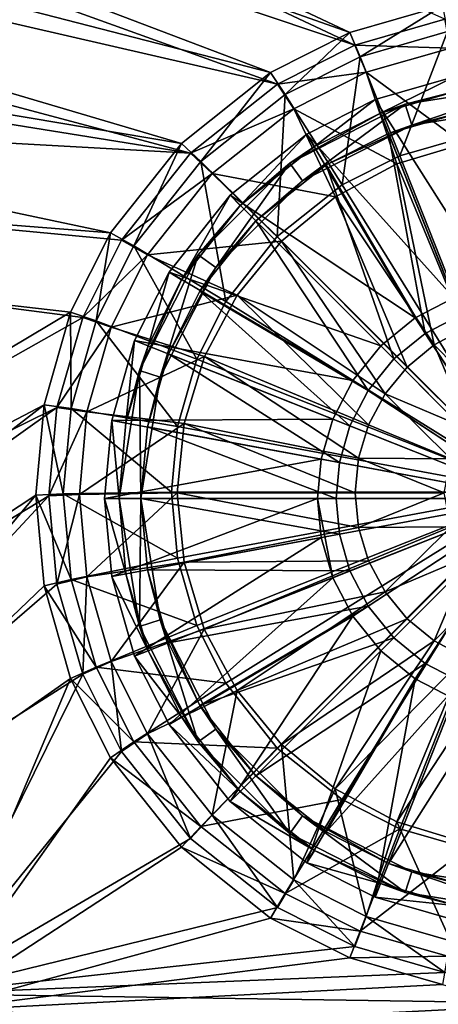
# Model space of a CAD drawing. Header units: metres. Extents: x -904 to 0, y -908 to 0.
# Tile 14 of 136: x -523 to -465, y -840 to -704. Entities that reach past the tile are written whole.
import ezdxf

# ---------------------------------------------------------------- set-up
doc = ezdxf.new("R2010")
doc.units = ezdxf.units.M

msp = doc.modelspace()

# ---------------------------------------------------------------- linework, layer by layer
at = {"layer": 'top0123416'}
for points in [[(-462.738312, -712.013245, 111.452499), (-473.719238, -715.170471, 111.452499), (-457.397736, -740.871033, 115.948647)], [(-473.719238, -715.170471, 108.389137), (-462.738312, -712.013245, 108.38913), (-472.983093, -717.030029, 108.797249)], [(-473.719238, -715.170471, 111.452499), (-462.738312, -712.013245, 111.452499), (-473.719238, -715.170471, 108.389137)], [(-473.719238, -715.170471, 108.389137), (-462.738312, -712.013245, 111.452499), (-462.738312, -712.013245, 108.38913)], [(-462.738312, -712.013245, 108.38913), (-462.37439, -713.979797, 108.797249), (-472.983093, -717.030029, 108.797249)], [(-469.616119, -715.817932, 101.509148), (-462.37439, -713.979797, 108.797249), (-452.002167, -713.028137, 101.509148)], [(-469.616119, -715.817932, 101.509148), (-452.002167, -713.028137, 101.509148), (-468.689087, -718.671082, 101.509148)], [(-468.689087, -718.671082, 101.509148), (-452.002167, -713.028137, 101.509148), (-452.002167, -716.028137, 101.509148)], [(-473.719238, -715.170471, 111.452499), (-483.130402, -719.90802, 111.452499), (-462.916931, -742.457947, 115.948647)], [(-483.130402, -719.90802, 108.389137), (-473.719238, -715.170471, 108.389137), (-482.076141, -721.607544, 108.797249)], [(-483.130402, -719.90802, 111.452499), (-473.719238, -715.170471, 111.452499), (-483.130402, -719.90802, 108.389137)], [(-483.130402, -719.90802, 108.389137), (-473.719238, -715.170471, 111.452499), (-473.719238, -715.170471, 108.389137)], [(-473.719238, -715.170471, 108.389137), (-472.983093, -717.030029, 108.797249), (-482.076141, -721.607544, 108.797249)], [(-473.719238, -715.170471, 111.452499), (-462.916931, -742.457947, 115.948647), (-457.397736, -740.871033, 115.948647)], [(-472.983093, -717.030029, 108.797249), (-462.37439, -713.979797, 108.797249), (-469.616119, -715.817932, 101.509148)], [(-485.50592, -723.914185, 101.509148), (-472.983093, -717.030029, 108.797249), (-469.616119, -715.817932, 101.509148)], [(-485.50592, -723.914185, 101.509148), (-469.616119, -715.817932, 101.509148), (-483.742554, -726.341187, 101.509148)], [(-483.742554, -726.341187, 101.509148), (-469.616119, -715.817932, 101.509148), (-468.689087, -718.671082, 101.509148)], [(-468.689087, -718.671082, 101.509148), (-452.002167, -716.028137, 101.509148), (-461.828461, -716.929688, 109.382034)], [(-485.50592, -723.914185, 101.509148), (-482.076141, -721.607544, 108.797249), (-472.983093, -717.030029, 108.797249)], [(-471.878845, -719.819397, 109.382034), (-461.828461, -716.929688, 109.382034), (-461.984436, -744.813416, 113.182106)], [(-471.878845, -719.819397, 109.382034), (-468.689087, -718.671082, 101.509148), (-461.828461, -716.929688, 109.382034)], [(-483.742554, -726.341187, 101.509148), (-468.689087, -718.671082, 101.509148), (-480.49469, -724.15686, 109.382034)], [(-468.689087, -718.671082, 101.509148), (-471.878845, -719.819397, 109.382034), (-480.49469, -724.15686, 109.382034)], [(-483.130402, -719.90802, 111.452499), (-493.721405, -728.308838, 111.452499), (-468.228088, -745.209412, 115.948647)], [(-493.721405, -728.308838, 108.389137), (-483.130402, -719.90802, 108.389137), (-492.307251, -729.723022, 108.797249)], [(-493.721405, -728.308838, 111.452499), (-483.130402, -719.90802, 111.452499), (-493.721405, -728.308838, 108.389137)], [(-493.721405, -728.308838, 108.389137), (-483.130402, -719.90802, 111.452499), (-483.130402, -719.90802, 108.389137)], [(-483.130402, -719.90802, 108.389137), (-482.076141, -721.607544, 108.797249), (-492.307251, -729.723022, 108.797249)], [(-483.130402, -719.90802, 111.452499), (-468.228088, -745.209412, 115.948647), (-462.916931, -742.457947, 115.948647)], [(-480.49469, -724.15686, 109.382034), (-471.878845, -719.819397, 109.382034), (-466.841797, -747.329834, 113.182106)], [(-471.878845, -719.819397, 109.382034), (-461.984436, -744.813416, 113.182106), (-466.841797, -747.329834, 113.182106)], [(-492.307251, -729.723022, 108.797249), (-482.076141, -721.607544, 108.797249), (-485.50592, -723.914185, 101.509148)], [(-498.116119, -736.524353, 101.509148), (-492.307251, -729.723022, 108.797249), (-485.50592, -723.914185, 101.509148)], [(-498.116119, -736.524353, 101.509148), (-485.50592, -723.914185, 101.509148), (-495.689087, -738.28772, 101.509148)], [(-495.689087, -738.28772, 101.509148), (-485.50592, -723.914185, 101.509148), (-483.742554, -726.341187, 101.509148)], [(-490.185913, -731.84436, 109.382034), (-480.49469, -724.15686, 109.382034), (-471.178009, -750.852295, 113.182106)], [(-483.742554, -726.341187, 101.509148), (-480.49469, -724.15686, 109.382034), (-490.185913, -731.84436, 109.382034)], [(-480.49469, -724.15686, 109.382034), (-466.841797, -747.329834, 113.182106), (-471.178009, -750.852295, 113.182106)], [(-495.689087, -738.28772, 101.509148), (-483.742554, -726.341187, 101.509148), (-490.185913, -731.84436, 109.382034)], [(-493.721405, -728.308838, 111.452499), (-502.122253, -738.899902, 111.452499), (-472.96936, -749.060913, 115.948647)], [(-502.122253, -738.899902, 108.389137), (-493.721405, -728.308838, 108.389137), (-500.42276, -739.954163, 108.797249)], [(-502.122253, -738.899902, 111.452499), (-493.721405, -728.308838, 111.452499), (-502.122253, -738.899902, 108.389137)], [(-502.122253, -738.899902, 108.389137), (-493.721405, -728.308838, 111.452499), (-493.721405, -728.308838, 108.389137)], [(-493.721405, -728.308838, 108.389137), (-492.307251, -729.723022, 108.797249), (-500.42276, -739.954163, 108.797249)], [(-493.721405, -728.308838, 111.452499), (-472.96936, -749.060913, 115.948647), (-468.228088, -745.209412, 115.948647)], [(-500.42276, -739.954163, 108.797249), (-492.307251, -729.723022, 108.797249), (-498.116119, -736.524353, 101.509148)], [(-497.873444, -741.535583, 109.382034), (-490.185913, -731.84436, 109.382034), (-474.700439, -755.188477, 113.182106)], [(-495.689087, -738.28772, 101.509148), (-490.185913, -731.84436, 109.382034), (-497.873444, -741.535583, 109.382034)], [(-490.185913, -731.84436, 109.382034), (-471.178009, -750.852295, 113.182106), (-474.700439, -755.188477, 113.182106)], [(-506.212372, -752.414185, 101.509148), (-500.42276, -739.954163, 108.797249), (-498.116119, -736.524353, 101.509148)], [(-506.212372, -752.414185, 101.509148), (-498.116119, -736.524353, 101.509148), (-503.359222, -753.341187, 101.509148)], [(-503.359222, -753.341187, 101.509148), (-498.116119, -736.524353, 101.509148), (-495.689087, -738.28772, 101.509148)], [(-502.122253, -738.899902, 111.452499), (-506.859802, -748.311035, 111.452507), (-476.820862, -753.802185, 115.948647)], [(-506.859802, -748.311035, 108.389137), (-502.122253, -738.899902, 108.389137), (-505.000275, -749.04718, 108.797256)], [(-506.859802, -748.311035, 111.452507), (-502.122253, -738.899902, 111.452499), (-506.859802, -748.311035, 108.389137)], [(-506.859802, -748.311035, 108.389137), (-502.122253, -738.899902, 111.452499), (-502.122253, -738.899902, 108.389137)], [(-502.122253, -738.899902, 108.389137), (-500.42276, -739.954163, 108.797249), (-505.000275, -749.04718, 108.797256)], [(-503.359222, -753.341187, 101.509148), (-495.689087, -738.28772, 101.509148), (-502.210907, -750.151428, 109.382034)], [(-502.210907, -750.151428, 109.382034), (-495.689087, -738.28772, 101.509148), (-497.873444, -741.535583, 109.382034)], [(-502.122253, -738.899902, 111.452499), (-476.820862, -753.802185, 115.948647), (-472.96936, -749.060913, 115.948647)], [(-505.000275, -749.04718, 108.797256), (-500.42276, -739.954163, 108.797249), (-506.212372, -752.414185, 101.509148)], [(-502.210907, -750.151428, 109.382034), (-497.873444, -741.535583, 109.382034), (-477.216858, -760.045837, 113.182106)], [(-497.873444, -741.535583, 109.382034), (-474.700439, -755.188477, 113.182106), (-477.216858, -760.045837, 113.182106)], [(-462.916931, -742.457947, 115.948647), (-468.228088, -745.209412, 115.948647), (-452.002167, -770.028137, 117.452507)], [(-466.841797, -747.329834, 113.182106), (-461.984436, -744.813416, 113.182106), (-452.002167, -770.028137, 114.452507)], [(-468.228088, -745.209412, 115.948647), (-472.96936, -749.060913, 115.948647), (-452.002167, -770.028137, 117.452507)], [(-471.178009, -750.852295, 113.182106), (-466.841797, -747.329834, 113.182106), (-452.002167, -770.028137, 114.452507)], [(-506.859802, -748.311035, 111.452507), (-510.017059, -759.291992, 111.452507), (-479.572357, -759.113342, 115.948647)], [(-510.017059, -759.291992, 108.389137), (-506.859802, -748.311035, 108.389137), (-508.050507, -759.655884, 108.797256)], [(-510.017059, -759.291992, 108.389137), (-510.017059, -759.291992, 111.452507), (-506.859802, -748.311035, 111.452507)], [(-510.017059, -759.291992, 108.389137), (-506.859802, -748.311035, 111.452507), (-506.859802, -748.311035, 108.389137)], [(-506.859802, -748.311035, 108.389137), (-505.000275, -749.04718, 108.797256), (-508.050507, -759.655884, 108.797256)], [(-508.050507, -759.655884, 108.797256), (-505.000275, -749.04718, 108.797256), (-506.212372, -752.414185, 101.509148)], [(-506.859802, -748.311035, 111.452507), (-479.572357, -759.113342, 115.948647), (-476.820862, -753.802185, 115.948647)], [(-505.100586, -760.201782, 109.382042), (-502.210907, -750.151428, 109.382034), (-478.668182, -765.093506, 113.182106)], [(-505.100586, -760.201782, 109.382042), (-503.359222, -753.341187, 101.509148), (-502.210907, -750.151428, 109.382034)], [(-502.210907, -750.151428, 109.382034), (-477.216858, -760.045837, 113.182106), (-478.668182, -765.093506, 113.182106)], [(-472.96936, -749.060913, 115.948647), (-476.820862, -753.802185, 115.948647), (-452.002167, -770.028137, 117.452507)], [(-474.700439, -755.188477, 113.182106), (-471.178009, -750.852295, 113.182106), (-452.002167, -770.028137, 114.452507)], [(-508.050507, -759.655884, 108.797256), (-506.212372, -752.414185, 101.509148), (-509.002167, -770.028137, 101.509148)], [(-509.002167, -770.028137, 101.509148), (-506.212372, -752.414185, 101.509148), (-506.002167, -770.028137, 101.509148)], [(-506.002167, -770.028137, 101.509148), (-506.212372, -752.414185, 101.509148), (-503.359222, -753.341187, 101.509148)], [(-506.002167, -770.028137, 101.509148), (-503.359222, -753.341187, 101.509148), (-505.100586, -760.201782, 109.382042)], [(-476.820862, -753.802185, 115.948647), (-479.572357, -759.113342, 115.948647), (-452.002167, -770.028137, 117.452507)], [(-477.216858, -760.045837, 113.182106), (-474.700439, -755.188477, 113.182106), (-452.002167, -770.028137, 114.452507)], [(-510.017059, -759.291992, 111.452507), (-511.002106, -770.028137, 111.452507), (-481.159241, -764.632568, 115.948647)], [(-511.002106, -770.028137, 108.389137), (-510.017059, -759.291992, 108.389137), (-509.002167, -770.028137, 108.797256)], [(-511.002106, -770.028137, 108.389137), (-511.002106, -770.028137, 111.452507), (-510.017059, -759.291992, 108.389137)], [(-511.002106, -770.028137, 111.452507), (-510.017059, -759.291992, 111.452507), (-510.017059, -759.291992, 108.389137)], [(-510.017059, -759.291992, 111.452507), (-481.159241, -764.632568, 115.948647), (-479.572357, -759.113342, 115.948647)], [(-510.017059, -759.291992, 108.389137), (-508.050507, -759.655884, 108.797256), (-509.002167, -770.028137, 108.797256)], [(-509.002167, -770.028137, 108.797256), (-508.050507, -759.655884, 108.797256), (-509.002167, -770.028137, 101.509148)], [(-479.572357, -759.113342, 115.948647), (-481.159241, -764.632568, 115.948647), (-452.002167, -770.028137, 117.452507)], [(-506.002167, -770.028137, 109.382042), (-505.100586, -760.201782, 109.382042), (-479.120911, -770.028137, 113.182106)], [(-506.002167, -770.028137, 109.382042), (-506.002167, -770.028137, 101.509148), (-505.100586, -760.201782, 109.382042)], [(-505.100586, -760.201782, 109.382042), (-478.668182, -765.093506, 113.182106), (-479.120911, -770.028137, 113.182106)], [(-478.668182, -765.093506, 113.182106), (-477.216858, -760.045837, 113.182106), (-452.002167, -770.028137, 114.452507)], [(-511.002106, -770.028137, 111.452507), (-481.654266, -770.028137, 115.948647), (-481.159241, -764.632568, 115.948647)], [(-481.159241, -764.632568, 115.948647), (-481.654266, -770.028137, 115.948647), (-452.002167, -770.028137, 117.452507)], [(-479.120911, -770.028137, 113.182106), (-478.668182, -765.093506, 113.182106), (-452.002167, -770.028137, 114.452507)], [(-511.002106, -770.028137, 111.452507), (-510.017059, -780.764282, 111.452507), (-481.654266, -770.028137, 115.948647)], [(-509.002167, -770.028137, 108.797256), (-508.050507, -780.40033, 108.797256), (-511.002106, -770.028137, 108.389137)], [(-508.050507, -780.40033, 108.797256), (-510.017059, -780.764282, 108.389137), (-511.002106, -770.028137, 108.389137)], [(-511.002106, -770.028137, 111.452507), (-511.002106, -770.028137, 108.389137), (-510.017059, -780.764282, 111.452507)], [(-511.002106, -770.028137, 108.389137), (-510.017059, -780.764282, 108.389137), (-510.017059, -780.764282, 111.452507)], [(-510.017059, -780.764282, 111.452507), (-481.159241, -775.423706, 115.948647), (-481.654266, -770.028137, 115.948647)], [(-509.002167, -770.028137, 108.797256), (-509.002167, -770.028137, 101.509148), (-508.050507, -780.40033, 108.797256)], [(-509.002167, -770.028137, 101.509148), (-506.212372, -787.64209, 101.509148), (-508.050507, -780.40033, 108.797256)], [(-506.212372, -787.64209, 101.509148), (-509.002167, -770.028137, 101.509148), (-506.002167, -770.028137, 101.509148)], [(-506.212372, -787.64209, 101.509148), (-506.002167, -770.028137, 101.509148), (-503.359222, -786.715027, 101.509148)], [(-505.100586, -779.854431, 109.382042), (-506.002167, -770.028137, 109.382042), (-478.668182, -774.962769, 113.182106)], [(-506.002167, -770.028137, 109.382042), (-479.120911, -770.028137, 113.182106), (-478.668182, -774.962769, 113.182106)], [(-506.002167, -770.028137, 109.382042), (-505.100586, -779.854431, 109.382042), (-506.002167, -770.028137, 101.509148)], [(-505.100586, -779.854431, 109.382042), (-503.359222, -786.715027, 101.509148), (-506.002167, -770.028137, 101.509148)], [(-481.654266, -770.028137, 115.948647), (-481.159241, -775.423706, 115.948647), (-479.572357, -780.942932, 115.948647)], [(-479.572357, -780.942932, 115.948647), (-452.002167, -770.028137, 117.452507), (-481.654266, -770.028137, 115.948647)], [(-479.572357, -780.942932, 115.948647), (-476.820862, -786.254089, 115.948647), (-452.002167, -770.028137, 117.452507)], [(-478.668182, -774.962769, 113.182106), (-479.120911, -770.028137, 113.182106), (-452.002167, -770.028137, 114.452507)], [(-477.216858, -780.010376, 113.182106), (-478.668182, -774.962769, 113.182106), (-452.002167, -770.028137, 114.452507)], [(-474.700439, -784.867798, 113.182106), (-477.216858, -780.010376, 113.182106), (-452.002167, -770.028137, 114.452507)], [(-476.820862, -786.254089, 115.948647), (-472.96936, -790.995361, 115.948647), (-452.002167, -770.028137, 117.452507)], [(-471.178009, -789.203979, 113.182106), (-474.700439, -784.867798, 113.182106), (-452.002167, -770.028137, 114.452507)], [(-472.96936, -790.995361, 115.948647), (-468.228088, -794.846802, 115.948647), (-452.002167, -770.028137, 117.452507)], [(-466.841797, -792.72644, 113.182106), (-471.178009, -789.203979, 113.182106), (-452.002167, -770.028137, 114.452507)], [(-468.228088, -794.846802, 115.948647), (-462.916931, -797.598328, 115.948647), (-452.002167, -770.028137, 117.452507)], [(-461.984436, -795.242859, 113.182106), (-466.841797, -792.72644, 113.182106), (-452.002167, -770.028137, 114.452507)], [(-510.017059, -780.764282, 111.452507), (-506.859802, -791.745239, 111.452507), (-481.159241, -775.423706, 115.948647)], [(-481.159241, -775.423706, 115.948647), (-506.859802, -791.745239, 111.452507), (-479.572357, -780.942932, 115.948647)], [(-505.100586, -779.854431, 109.382042), (-478.668182, -774.962769, 113.182106), (-477.216858, -780.010376, 113.182106)], [(-502.210907, -789.904785, 109.382042), (-505.100586, -779.854431, 109.382042), (-477.216858, -780.010376, 113.182106)], [(-505.100586, -779.854431, 109.382042), (-502.210907, -789.904785, 109.382042), (-503.359222, -786.715027, 101.509148)], [(-502.210907, -789.904785, 109.382042), (-477.216858, -780.010376, 113.182106), (-474.700439, -784.867798, 113.182106)], [(-508.050507, -780.40033, 108.797256), (-505.000275, -791.009094, 108.797256), (-510.017059, -780.764282, 108.389137)], [(-505.000275, -791.009094, 108.797256), (-506.859802, -791.745239, 108.389137), (-510.017059, -780.764282, 108.389137)], [(-510.017059, -780.764282, 111.452507), (-510.017059, -780.764282, 108.389137), (-506.859802, -791.745239, 108.389137)], [(-510.017059, -780.764282, 111.452507), (-506.859802, -791.745239, 108.389137), (-506.859802, -791.745239, 111.452507)], [(-508.050507, -780.40033, 108.797256), (-506.212372, -787.64209, 101.509148), (-505.000275, -791.009094, 108.797256)], [(-479.572357, -780.942932, 115.948647), (-506.859802, -791.745239, 111.452507), (-502.122253, -801.156372, 111.452507)], [(-479.572357, -780.942932, 115.948647), (-502.122253, -801.156372, 111.452507), (-476.820862, -786.254089, 115.948647)], [(-497.873444, -798.52063, 109.382042), (-502.210907, -789.904785, 109.382042), (-474.700439, -784.867798, 113.182106)], [(-497.873444, -798.52063, 109.382042), (-474.700439, -784.867798, 113.182106), (-471.178009, -789.203979, 113.182106)], [(-498.116119, -803.53186, 101.509148), (-506.212372, -787.64209, 101.509148), (-503.359222, -786.715027, 101.509148)], [(-502.210907, -789.904785, 109.382042), (-497.873444, -798.52063, 109.382042), (-503.359222, -786.715027, 101.509148)], [(-503.359222, -786.715027, 101.509148), (-497.873444, -798.52063, 109.382042), (-495.689087, -801.768555, 101.509148)], [(-498.116119, -803.53186, 101.509148), (-503.359222, -786.715027, 101.509148), (-495.689087, -801.768555, 101.509148)], [(-502.122253, -801.156372, 111.452507), (-493.721405, -811.747375, 111.452507), (-476.820862, -786.254089, 115.948647)], [(-476.820862, -786.254089, 115.948647), (-493.721405, -811.747375, 111.452507), (-472.96936, -790.995361, 115.948647)], [(-506.212372, -787.64209, 101.509148), (-498.116119, -803.53186, 101.509148), (-505.000275, -791.009094, 108.797256)], [(-490.185913, -808.211914, 109.382042), (-497.873444, -798.52063, 109.382042), (-471.178009, -789.203979, 113.182106)], [(-490.185913, -808.211914, 109.382042), (-471.178009, -789.203979, 113.182106), (-466.841797, -792.72644, 113.182106)], [(-505.000275, -791.009094, 108.797256), (-500.42276, -800.102112, 108.797256), (-506.859802, -791.745239, 108.389137)], [(-505.000275, -791.009094, 108.797256), (-498.116119, -803.53186, 101.509148), (-500.42276, -800.102112, 108.797256)], [(-493.721405, -811.747375, 111.452507), (-483.130402, -820.148254, 111.452507), (-472.96936, -790.995361, 115.948647)], [(-472.96936, -790.995361, 115.948647), (-483.130402, -820.148254, 111.452507), (-468.228088, -794.846802, 115.948647)], [(-500.42276, -800.102112, 108.797256), (-502.122253, -801.156372, 108.389137), (-506.859802, -791.745239, 108.389137)], [(-506.859802, -791.745239, 108.389137), (-502.122253, -801.156372, 108.389137), (-506.859802, -791.745239, 111.452507)], [(-506.859802, -791.745239, 111.452507), (-502.122253, -801.156372, 108.389137), (-502.122253, -801.156372, 111.452507)], [(-480.49469, -815.899414, 109.382042), (-490.185913, -808.211914, 109.382042), (-466.841797, -792.72644, 113.182106)], [(-480.49469, -815.899414, 109.382042), (-466.841797, -792.72644, 113.182106), (-461.984436, -795.242859, 113.182106)], [(-483.130402, -820.148254, 111.452507), (-473.719238, -824.885803, 111.452507), (-468.228088, -794.846802, 115.948647)], [(-468.228088, -794.846802, 115.948647), (-473.719238, -824.885803, 111.452507), (-462.916931, -797.598328, 115.948647)], [(-471.878845, -820.236877, 109.382042), (-480.49469, -815.899414, 109.382042), (-461.984436, -795.242859, 113.182106)], [(-471.878845, -820.236877, 109.382042), (-461.984436, -795.242859, 113.182106), (-456.936768, -796.694153, 113.182106)], [(-473.719238, -824.885803, 111.452507), (-462.738312, -828.04303, 111.452507), (-462.916931, -797.598328, 115.948647)], [(-461.828461, -823.126587, 109.382042), (-471.878845, -820.236877, 109.382042), (-456.936768, -796.694153, 113.182106)], [(-497.873444, -798.52063, 109.382042), (-490.185913, -808.211914, 109.382042), (-495.689087, -801.768555, 101.509148)], [(-500.42276, -800.102112, 108.797256), (-492.307251, -810.333191, 108.797256), (-502.122253, -801.156372, 108.389137)], [(-498.116119, -803.53186, 101.509148), (-492.307251, -810.333191, 108.797256), (-500.42276, -800.102112, 108.797256)], [(-492.307251, -810.333191, 108.797256), (-493.721405, -811.747375, 108.389137), (-502.122253, -801.156372, 108.389137)], [(-502.122253, -801.156372, 108.389137), (-493.721405, -811.747375, 108.389137), (-502.122253, -801.156372, 111.452507)], [(-502.122253, -801.156372, 111.452507), (-493.721405, -811.747375, 108.389137), (-493.721405, -811.747375, 111.452507)], [(-485.50592, -816.14209, 101.509148), (-498.116119, -803.53186, 101.509148), (-495.689087, -801.768555, 101.509148)], [(-495.689087, -801.768555, 101.509148), (-490.185913, -808.211914, 109.382042), (-483.742554, -813.715027, 101.509148)], [(-485.50592, -816.14209, 101.509148), (-495.689087, -801.768555, 101.509148), (-483.742554, -813.715027, 101.509148)], [(-498.116119, -803.53186, 101.509148), (-485.50592, -816.14209, 101.509148), (-492.307251, -810.333191, 108.797256)], [(-490.185913, -808.211914, 109.382042), (-480.49469, -815.899414, 109.382042), (-483.742554, -813.715027, 101.509148)], [(-492.307251, -810.333191, 108.797256), (-482.076141, -818.44873, 108.797256), (-493.721405, -811.747375, 108.389137)], [(-485.50592, -816.14209, 101.509148), (-482.076141, -818.44873, 108.797256), (-492.307251, -810.333191, 108.797256)], [(-482.076141, -818.44873, 108.797256), (-483.130402, -820.148254, 108.389137), (-493.721405, -811.747375, 108.389137)], [(-493.721405, -811.747375, 108.389137), (-483.130402, -820.148254, 108.389137), (-493.721405, -811.747375, 111.452507)], [(-493.721405, -811.747375, 111.452507), (-483.130402, -820.148254, 108.389137), (-483.130402, -820.148254, 111.452507)], [(-469.616119, -824.238342, 101.509148), (-485.50592, -816.14209, 101.509148), (-483.742554, -813.715027, 101.509148)], [(-483.742554, -813.715027, 101.509148), (-480.49469, -815.899414, 109.382042), (-471.878845, -820.236877, 109.382042)], [(-483.742554, -813.715027, 101.509148), (-471.878845, -820.236877, 109.382042), (-468.689087, -821.385193, 101.509148)], [(-469.616119, -824.238342, 101.509148), (-483.742554, -813.715027, 101.509148), (-468.689087, -821.385193, 101.509148)], [(-485.50592, -816.14209, 101.509148), (-469.616119, -824.238342, 101.509148), (-482.076141, -818.44873, 108.797256)], [(-482.076141, -818.44873, 108.797256), (-472.983093, -823.026245, 108.797256), (-483.130402, -820.148254, 108.389137)], [(-469.616119, -824.238342, 101.509148), (-472.983093, -823.026245, 108.797256), (-482.076141, -818.44873, 108.797256)], [(-472.983093, -823.026245, 108.797256), (-473.719238, -824.885803, 108.389137), (-483.130402, -820.148254, 108.389137)], [(-483.130402, -820.148254, 108.389137), (-473.719238, -824.885803, 108.389137), (-483.130402, -820.148254, 111.452507)], [(-483.130402, -820.148254, 111.452507), (-473.719238, -824.885803, 108.389137), (-473.719238, -824.885803, 111.452507)], [(-471.878845, -820.236877, 109.382042), (-461.828461, -823.126587, 109.382042), (-468.689087, -821.385193, 101.509148)], [(-452.002167, -827.028137, 101.509148), (-469.616119, -824.238342, 101.509148), (-468.689087, -821.385193, 101.509148)], [(-468.689087, -821.385193, 101.509148), (-461.828461, -823.126587, 109.382042), (-452.002167, -824.028137, 101.509148)], [(-452.002167, -827.028137, 101.509148), (-468.689087, -821.385193, 101.509148), (-452.002167, -824.028137, 101.509148)], [(-472.983093, -823.026245, 108.797256), (-462.37439, -826.076477, 108.797256), (-473.719238, -824.885803, 108.389137)], [(-472.983093, -823.026245, 108.797256), (-469.616119, -824.238342, 101.509148), (-462.37439, -826.076477, 108.797256)], [(-462.37439, -826.076477, 108.797256), (-462.738312, -828.04303, 108.389137), (-473.719238, -824.885803, 108.389137)], [(-473.719238, -824.885803, 108.389137), (-462.738312, -828.04303, 108.389137), (-473.719238, -824.885803, 111.452507)], [(-473.719238, -824.885803, 111.452507), (-462.738312, -828.04303, 108.389137), (-462.738312, -828.04303, 111.452507)], [(-469.616119, -824.238342, 101.509148), (-452.002167, -827.028137, 101.509148), (-462.37439, -826.076477, 108.797256)]]:
    msp.add_3dface(points, dxfattribs=at)
at = {"layer": 'top0123458'}
for points in [[(-840.328796, -577.997498, 110.345871), (-842.35553, -534.305054, 111.489998), (-477.209106, -705.950073, 106.995316)], [(-477.209106, -705.950073, 106.995316), (-842.35553, -534.305054, 111.489998), (-464.463654, -702.286743, 107.09124)], [(-464.138885, -704.11969, 110.044273), (-839.851379, -536.933594, 114.422195), (-476.552124, -707.6875, 109.950844)], [(-839.851379, -536.933594, 114.422195), (-837.556519, -587.110596, 113.108261), (-476.552124, -707.6875, 109.950844)], [(-837.800415, -621.498779, 109.206749), (-840.328796, -577.997498, 110.345871), (-488.128265, -711.444336, 106.85144)], [(-488.128265, -711.444336, 106.85144), (-840.328796, -577.997498, 110.345871), (-477.209106, -705.950073, 106.995316)], [(-476.552124, -707.6875, 109.950844), (-837.556519, -587.110596, 113.108261), (-487.187408, -713.039001, 109.810707)], [(-837.556519, -587.110596, 113.108261), (-834.878845, -633.07135, 111.904739), (-487.187408, -713.039001, 109.810707)], [(-834.768188, -664.913208, 108.069901), (-837.800415, -621.498779, 109.206749), (-500.425354, -721.194397, 106.596123)], [(-500.425354, -721.194397, 106.596123), (-837.800415, -621.498779, 109.206749), (-488.128265, -711.444336, 106.85144)], [(-487.187408, -713.039001, 109.810707), (-834.878845, -633.07135, 111.904739), (-499.1633, -722.534546, 109.562057)], [(-834.878845, -633.07135, 111.904739), (-832.396545, -669.006836, 110.96373), (-499.1633, -722.534546, 109.562057)], [(-831.226318, -708.327942, 106.933044), (-834.768188, -664.913208, 108.069901), (-510.178772, -733.487244, 106.274223)], [(-510.178772, -733.487244, 106.274223), (-834.768188, -664.913208, 108.069901), (-500.425354, -721.194397, 106.596123)], [(-499.1633, -722.534546, 109.562057), (-832.396545, -669.006836, 110.96373), (-829.628296, -704.232666, 110.041313)], [(-477.209106, -705.950073, 106.995316), (-464.463654, -702.286743, 107.09124), (-475.817078, -709.282715, 99.940567)], [(-464.463654, -702.286743, 107.09124), (-463.775513, -705.821716, 100.031197), (-475.817078, -709.282715, 99.940567)], [(-514.015442, -745.137939, 108.970169), (-829.628296, -704.232666, 110.041313), (-667.533325, -831.673218, 106.704163)], [(-514.015442, -745.137939, 108.970169), (-508.662079, -734.506348, 109.248566), (-829.628296, -704.232666, 110.041313)], [(-508.662079, -734.506348, 109.248566), (-499.1633, -722.534546, 109.562057), (-829.628296, -704.232666, 110.041313)], [(-463.369202, -708.073364, 102.148018), (-464.138885, -704.11969, 110.044273), (-476.552124, -707.6875, 109.950844)], [(-488.128265, -711.444336, 106.85144), (-477.209106, -705.950073, 106.995316), (-486.134735, -714.474487, 99.804619)], [(-477.209106, -705.950073, 106.995316), (-475.817078, -709.282715, 99.940567), (-486.134735, -714.474487, 99.804619)], [(-475.817078, -709.282715, 99.940567), (-463.775513, -705.821716, 100.031197), (-470.33017, -722.91272, 90.97438)], [(-463.775513, -705.821716, 100.031197), (-461.062958, -720.249146, 91.044128), (-470.33017, -722.91272, 90.97438)], [(-515.674927, -744.40271, 105.988396), (-665.823181, -833.867004, 103.645691), (-831.226318, -708.327942, 106.933044)], [(-515.674927, -744.40271, 105.988396), (-831.226318, -708.327942, 106.933044), (-510.178772, -733.487244, 106.274223)], [(-474.995239, -711.414917, 102.060509), (-476.552124, -707.6875, 109.950844), (-487.187408, -713.039001, 109.810707)], [(-474.995239, -711.414917, 102.060509), (-463.369202, -708.073364, 102.148018), (-476.552124, -707.6875, 109.950844)], [(-461.551178, -721.240173, 94.018822), (-463.369202, -708.073364, 102.148018), (-474.995239, -711.414917, 102.060509)], [(-486.134735, -714.474487, 99.804619), (-475.817078, -709.282715, 99.940567), (-478.276703, -726.912109, 90.869652)], [(-475.817078, -709.282715, 99.940567), (-470.33017, -722.91272, 90.97438), (-478.276703, -726.912109, 90.869652)], [(-500.425354, -721.194397, 106.596123), (-488.128265, -711.444336, 106.85144), (-497.751282, -723.685242, 99.563423)], [(-488.128265, -711.444336, 106.85144), (-486.134735, -714.474487, 99.804619), (-497.751282, -723.685242, 99.563423)], [(-484.957733, -716.428101, 101.929237), (-474.995239, -711.414917, 102.060509), (-487.187408, -713.039001, 109.810707)], [(-470.741913, -724.025574, 93.945885), (-474.995239, -711.414917, 102.060509), (-484.957733, -716.428101, 101.929237)], [(-470.741913, -724.025574, 93.945885), (-461.551178, -721.240173, 94.018822), (-474.995239, -711.414917, 102.060509)], [(-484.957733, -716.428101, 101.929237), (-487.187408, -713.039001, 109.810707), (-499.1633, -722.534546, 109.562057)], [(-497.751282, -723.685242, 99.563423), (-486.134735, -714.474487, 99.804619), (-487.210724, -733.996887, 90.684135)], [(-486.134735, -714.474487, 99.804619), (-478.276703, -726.912109, 90.869652), (-487.210724, -733.996887, 90.684135)], [(-496.172485, -725.320435, 101.696388), (-484.957733, -716.428101, 101.929237), (-499.1633, -722.534546, 109.562057)], [(-479.212402, -728.549927, 93.827415), (-484.957733, -716.428101, 101.929237), (-496.172485, -725.320435, 101.696388)], [(-479.212402, -728.549927, 93.827415), (-470.741913, -724.025574, 93.945885), (-484.957733, -716.428101, 101.929237)], [(-470.33017, -722.91272, 90.97438), (-461.062958, -720.249146, 91.044128), (-452.00235, -769.192566, 89.738754)], [(-510.178772, -733.487244, 106.274223), (-500.425354, -721.194397, 106.596123), (-506.965149, -735.297791, 99.259338)], [(-500.425354, -721.194397, 106.596123), (-497.751282, -723.685242, 99.563423), (-506.965149, -735.297791, 99.259338)], [(-470.741913, -724.025574, 93.945885), (-461.369202, -746.647827, 93.34182), (-461.551178, -721.240173, 94.018822)], [(-496.172485, -725.320435, 101.696388), (-499.1633, -722.534546, 109.562057), (-508.662079, -734.506348, 109.248566)], [(-478.276703, -726.912109, 90.869652), (-470.33017, -722.91272, 90.97438), (-452.00235, -769.192566, 89.738754)], [(-506.965149, -735.297791, 99.259338), (-497.751282, -723.685242, 99.563423), (-494.297943, -742.927856, 90.450272)], [(-497.751282, -723.685242, 99.563423), (-487.210724, -733.996887, 90.684135), (-494.297943, -742.927856, 90.450272)], [(-479.212402, -728.549927, 93.827415), (-465.605835, -748.910217, 93.282578), (-470.741913, -724.025574, 93.945885)], [(-465.605835, -748.910217, 93.282578), (-461.369202, -746.647827, 93.34182), (-470.741913, -724.025574, 93.945885)], [(-505.067841, -736.531311, 101.402817), (-496.172485, -725.320435, 101.696388), (-508.662079, -734.506348, 109.248566)], [(-486.637115, -734.639343, 93.667953), (-496.172485, -725.320435, 101.696388), (-505.067841, -736.531311, 101.402817)], [(-486.637115, -734.639343, 93.667953), (-479.212402, -728.549927, 93.827415), (-496.172485, -725.320435, 101.696388)], [(-487.210724, -733.996887, 90.684135), (-478.276703, -726.912109, 90.869652), (-452.00235, -769.192566, 89.738754)], [(-486.637115, -734.639343, 93.667953), (-469.319305, -751.955688, 93.202827), (-479.212402, -728.549927, 93.827415)], [(-469.319305, -751.955688, 93.202827), (-465.605835, -748.910217, 93.282578), (-479.212402, -728.549927, 93.827415)], [(-515.674927, -744.40271, 105.988396), (-510.178772, -733.487244, 106.274223), (-512.158691, -745.611877, 98.989258)], [(-510.178772, -733.487244, 106.274223), (-506.965149, -735.297791, 99.259338), (-512.158691, -745.611877, 98.989258)], [(-494.297943, -742.927856, 90.450272), (-487.210724, -733.996887, 90.684135), (-452.00235, -769.192566, 89.738754)], [(-505.067841, -736.531311, 101.402817), (-508.662079, -734.506348, 109.248566), (-514.015442, -745.137939, 108.970169)], [(-512.158691, -745.611877, 98.989258), (-506.965149, -735.297791, 99.259338), (-498.298676, -750.871643, 90.242249)], [(-506.965149, -735.297791, 99.259338), (-494.297943, -742.927856, 90.450272), (-498.298676, -750.871643, 90.242249)], [(-492.730682, -742.059875, 93.47364), (-486.637115, -734.639343, 93.667953), (-505.067841, -736.531311, 101.402817)], [(-492.730682, -742.059875, 93.47364), (-472.363586, -755.662231, 93.105766), (-486.637115, -734.639343, 93.667953)], [(-472.363586, -755.662231, 93.105766), (-469.319305, -751.955688, 93.202827), (-486.637115, -734.639343, 93.667953)], [(-510.082733, -746.490417, 101.142029), (-505.067841, -736.531311, 101.402817), (-514.015442, -745.137939, 108.970169)], [(-492.730682, -742.059875, 93.47364), (-505.067841, -736.531311, 101.402817), (-510.082733, -746.490417, 101.142029)], [(-497.258911, -750.526245, 93.251945), (-492.730682, -742.059875, 93.47364), (-510.082733, -746.490417, 101.142029)], [(-497.258911, -750.526245, 93.251945), (-474.628937, -759.89624, 92.994896), (-492.730682, -742.059875, 93.47364)], [(-474.628937, -759.89624, 92.994896), (-472.363586, -755.662231, 93.105766), (-492.730682, -742.059875, 93.47364)], [(-498.298676, -750.871643, 90.242249), (-494.297943, -742.927856, 90.450272), (-452.00235, -769.192566, 89.738754)], [(-665.823181, -833.867004, 103.645691), (-515.674927, -744.40271, 105.988396), (-519.339539, -757.143738, 105.654755)], [(-519.339539, -757.143738, 105.654755), (-515.674927, -744.40271, 105.988396), (-515.620911, -757.649353, 98.674042)], [(-515.674927, -744.40271, 105.988396), (-512.158691, -745.611877, 98.989258), (-515.620911, -757.649353, 98.674042)], [(-517.584473, -757.546936, 108.645226), (-514.015442, -745.137939, 108.970169), (-667.533325, -831.673218, 106.704163)], [(-510.082733, -746.490417, 101.142029), (-514.015442, -745.137939, 108.970169), (-517.584473, -757.546936, 108.645226)], [(-515.620911, -757.649353, 98.674042), (-512.158691, -745.611877, 98.989258), (-500.963196, -760.135681, 89.999664)], [(-512.158691, -745.611877, 98.989258), (-498.298676, -750.871643, 90.242249), (-500.963196, -760.135681, 89.999664)], [(-513.425476, -758.112427, 100.837692), (-510.082733, -746.490417, 101.142029), (-517.584473, -757.546936, 108.645226)], [(-497.258911, -750.526245, 93.251945), (-510.082733, -746.490417, 101.142029), (-513.425476, -758.112427, 100.837692)], [(-465.605835, -748.910217, 93.282578), (-456.685516, -757.960144, 93.039757), (-461.369202, -746.647827, 93.34182)], [(-469.319305, -751.955688, 93.202827), (-460.660309, -760.613892, 92.970261), (-465.605835, -748.910217, 93.282578)], [(-460.660309, -760.613892, 92.970261), (-456.685516, -757.960144, 93.039757), (-465.605835, -748.910217, 93.282578)], [(-500.047729, -759.713074, 93.011375), (-497.258911, -750.526245, 93.251945), (-513.425476, -758.112427, 100.837692)], [(-500.963196, -760.135681, 89.999664), (-498.298676, -750.871643, 90.242249), (-452.00235, -769.192566, 89.738754)], [(-500.047729, -759.713074, 93.011375), (-476.024139, -764.490784, 92.874588), (-497.258911, -750.526245, 93.251945)], [(-476.024139, -764.490784, 92.874588), (-474.628937, -759.89624, 92.994896), (-497.258911, -750.526245, 93.251945)], [(-469.319305, -751.955688, 93.202827), (-472.363586, -755.662231, 93.105766), (-460.660309, -760.613892, 92.970261)], [(-463.314972, -764.583923, 92.866302), (-472.363586, -755.662231, 93.105766), (-474.628937, -759.89624, 92.994896)], [(-472.363586, -755.662231, 93.105766), (-463.314972, -764.583923, 92.866302), (-460.660309, -760.613892, 92.970261)], [(-622.332825, -836.71051, 103.571228), (-665.823181, -833.867004, 103.645691), (-519.339539, -757.143738, 105.654755)], [(-622.332825, -836.71051, 103.571228), (-519.339539, -757.143738, 105.654755), (-520.482849, -769.60083, 105.32856)], [(-520.482849, -769.60083, 105.32856), (-519.339539, -757.143738, 105.654755), (-516.701111, -769.418518, 98.36586)], [(-519.339539, -757.143738, 105.654755), (-515.620911, -757.649353, 98.674042), (-516.701111, -769.418518, 98.36586)], [(-667.533325, -831.673218, 106.704163), (-625.478149, -834.331421, 106.63456), (-517.584473, -757.546936, 108.645226)], [(-625.478149, -834.331421, 106.63456), (-518.697998, -769.679321, 108.32753), (-517.584473, -757.546936, 108.645226)], [(-513.425476, -758.112427, 100.837692), (-517.584473, -757.546936, 108.645226), (-518.697998, -769.679321, 108.32753)], [(-514.468384, -769.475403, 100.540146), (-513.425476, -758.112427, 100.837692), (-518.697998, -769.679321, 108.32753)], [(-516.701111, -769.418518, 98.36586), (-515.620911, -757.649353, 98.674042), (-501.794525, -769.193176, 89.762482)], [(-515.620911, -757.649353, 98.674042), (-500.963196, -760.135681, 89.999664), (-501.794525, -769.193176, 89.762482)], [(-500.047729, -759.713074, 93.011375), (-513.425476, -758.112427, 100.837692), (-514.468384, -769.475403, 100.540146)], [(-500.990021, -769.267273, 92.761192), (-500.047729, -759.713074, 93.011375), (-514.468384, -769.475403, 100.540146)], [(-500.990021, -769.267273, 92.761192), (-476.495544, -769.269226, 92.749458), (-500.047729, -759.713074, 93.011375)], [(-476.495544, -769.269226, 92.749458), (-476.024139, -764.490784, 92.874588), (-500.047729, -759.713074, 93.011375)], [(-501.794525, -769.193176, 89.762482), (-500.963196, -760.135681, 89.999664), (-452.00235, -769.192566, 89.738754)], [(-476.024139, -764.490784, 92.874588), (-463.314972, -764.583923, 92.866302), (-474.628937, -759.89624, 92.994896)], [(-476.495544, -769.269226, 92.749458), (-464.24823, -769.270142, 92.743591), (-476.024139, -764.490784, 92.874588)], [(-464.24823, -769.270142, 92.743591), (-463.314972, -764.583923, 92.866302), (-476.024139, -764.490784, 92.874588)], [(-516.701111, -769.418518, 98.36586), (-501.794525, -769.193176, 89.762482), (-500.963196, -778.250732, 89.525307)], [(-500.990021, -769.267273, 92.761192), (-514.468384, -769.475403, 100.540146), (-513.425476, -780.838379, 100.242592)], [(-500.049469, -778.821655, 92.511002), (-500.990021, -769.267273, 92.761192), (-513.425476, -780.838379, 100.242592)], [(-500.963196, -778.250732, 89.525307), (-501.794525, -769.193176, 89.762482), (-452.00235, -769.192566, 89.738754)], [(-500.049469, -778.821655, 92.511002), (-476.025024, -774.047668, 92.624329), (-500.990021, -769.267273, 92.761192)], [(-476.025024, -774.047668, 92.624329), (-476.495544, -769.269226, 92.749458), (-500.990021, -769.267273, 92.761192)], [(-498.298676, -787.514771, 89.282715), (-500.963196, -778.250732, 89.525307), (-452.00235, -769.192566, 89.738754)], [(-494.297943, -795.458557, 89.074699), (-498.298676, -787.514771, 89.282715), (-452.00235, -769.192566, 89.738754)], [(-487.210724, -804.389526, 88.840836), (-494.297943, -795.458557, 89.074699), (-452.00235, -769.192566, 89.738754)], [(-478.276703, -811.474304, 88.655312), (-487.210724, -804.389526, 88.840836), (-452.00235, -769.192566, 89.738754)], [(-470.33017, -815.473694, 88.550591), (-478.276703, -811.474304, 88.655312), (-452.00235, -769.192566, 89.738754)], [(-476.495544, -769.269226, 92.749458), (-476.025024, -774.047668, 92.624329), (-464.24823, -769.270142, 92.743591)], [(-476.025024, -774.047668, 92.624329), (-463.315826, -773.956543, 92.620872), (-464.24823, -769.270142, 92.743591)], [(-461.062958, -818.137268, 88.480843), (-470.33017, -815.473694, 88.550591), (-452.00235, -769.192566, 89.738754)], [(-625.478149, -834.331421, 106.63456), (-580.890198, -836.546814, 106.576546), (-518.697998, -769.679321, 108.32753)], [(-578.759583, -838.94635, 103.51268), (-622.332825, -836.71051, 103.571228), (-520.482849, -769.60083, 105.32856)], [(-580.890198, -836.546814, 106.576546), (-517.584473, -781.811707, 108.009834), (-518.697998, -769.679321, 108.32753)], [(-520.482849, -769.60083, 105.32856), (-519.339539, -782.057861, 105.002357), (-578.759583, -838.94635, 103.51268)], [(-520.482849, -769.60083, 105.32856), (-516.701111, -769.418518, 98.36586), (-515.620911, -781.187622, 98.057671)], [(-519.339539, -782.057861, 105.002357), (-520.482849, -769.60083, 105.32856), (-515.620911, -781.187622, 98.057671)], [(-514.468384, -769.475403, 100.540146), (-518.697998, -769.679321, 108.32753), (-517.584473, -781.811707, 108.009834)], [(-513.425476, -780.838379, 100.242592), (-514.468384, -769.475403, 100.540146), (-517.584473, -781.811707, 108.009834)], [(-515.620911, -781.187622, 98.057671), (-516.701111, -769.418518, 98.36586), (-500.963196, -778.250732, 89.525307)], [(-474.630646, -778.642517, 92.504013), (-476.025024, -774.047668, 92.624329), (-500.049469, -778.821655, 92.511002)], [(-463.315826, -773.956543, 92.620872), (-476.025024, -774.047668, 92.624329), (-474.630646, -778.642517, 92.504013)], [(-472.366058, -782.876892, 92.393127), (-463.315826, -773.956543, 92.620872), (-474.630646, -778.642517, 92.504013)], [(-460.661896, -777.927063, 92.516899), (-463.315826, -773.956543, 92.620872), (-472.366058, -782.876892, 92.393127)], [(-515.620911, -781.187622, 98.057671), (-500.963196, -778.250732, 89.525307), (-498.298676, -787.514771, 89.282715)], [(-500.049469, -778.821655, 92.511002), (-513.425476, -780.838379, 100.242592), (-510.082733, -792.460449, 99.938263)], [(-497.262329, -788.008972, 92.270424), (-500.049469, -778.821655, 92.511002), (-510.082733, -792.460449, 99.938263)], [(-497.262329, -788.008972, 92.270424), (-474.630646, -778.642517, 92.504013), (-500.049469, -778.821655, 92.511002)], [(-472.366058, -782.876892, 92.393127), (-474.630646, -778.642517, 92.504013), (-497.262329, -788.008972, 92.270424)], [(-469.322449, -786.583984, 92.296051), (-460.661896, -777.927063, 92.516899), (-472.366058, -782.876892, 92.393127)], [(-469.322449, -786.583984, 92.296051), (-465.609528, -789.630127, 92.216286), (-460.661896, -777.927063, 92.516899)], [(-465.609528, -789.630127, 92.216286), (-456.687561, -780.581543, 92.447395), (-460.661896, -777.927063, 92.516899)], [(-519.339539, -782.057861, 105.002357), (-515.620911, -781.187622, 98.057671), (-512.158691, -793.225098, 97.742462)], [(-513.425476, -780.838379, 100.242592), (-517.584473, -781.811707, 108.009834), (-514.015442, -794.220703, 107.684891)], [(-512.158691, -793.225098, 97.742462), (-515.620911, -781.187622, 98.057671), (-498.298676, -787.514771, 89.282715)], [(-510.082733, -792.460449, 99.938263), (-513.425476, -780.838379, 100.242592), (-514.015442, -794.220703, 107.684891)], [(-456.687561, -780.581543, 92.447395), (-465.609528, -789.630127, 92.216286), (-461.373322, -791.893311, 92.157021)], [(-517.584473, -781.811707, 108.009834), (-580.890198, -836.546814, 106.576546), (-514.015442, -794.220703, 107.684891)], [(-519.339539, -782.057861, 105.002357), (-515.674927, -794.79895, 104.668724), (-578.759583, -838.94635, 103.51268)], [(-515.674927, -794.79895, 104.668724), (-519.339539, -782.057861, 105.002357), (-512.158691, -793.225098, 97.742462)], [(-492.735657, -796.476196, 92.048698), (-472.366058, -782.876892, 92.393127), (-497.262329, -788.008972, 92.270424)], [(-469.322449, -786.583984, 92.296051), (-472.366058, -782.876892, 92.393127), (-492.735657, -796.476196, 92.048698)], [(-486.643433, -803.897766, 91.854362), (-469.322449, -786.583984, 92.296051), (-492.735657, -796.476196, 92.048698)], [(-465.609528, -789.630127, 92.216286), (-469.322449, -786.583984, 92.296051), (-486.643433, -803.897766, 91.854362)], [(-512.158691, -793.225098, 97.742462), (-498.298676, -787.514771, 89.282715), (-494.297943, -795.458557, 89.074699)], [(-497.262329, -788.008972, 92.270424), (-510.082733, -792.460449, 99.938263), (-505.067841, -802.419556, 99.677475)], [(-492.735657, -796.476196, 92.048698), (-497.262329, -788.008972, 92.270424), (-505.067841, -802.419556, 99.677475)], [(-479.219818, -809.988586, 91.694862), (-465.609528, -789.630127, 92.216286), (-486.643433, -803.897766, 91.854362)], [(-461.373322, -791.893311, 92.157021), (-465.609528, -789.630127, 92.216286), (-479.219818, -809.988586, 91.694862)], [(-470.750153, -814.514465, 91.576347), (-461.373322, -791.893311, 92.157021), (-479.219818, -809.988586, 91.694862)], [(-456.78241, -793.2854, 92.120567), (-461.373322, -791.893311, 92.157021), (-470.750153, -814.514465, 91.576347)], [(-515.674927, -794.79895, 104.668724), (-512.158691, -793.225098, 97.742462), (-506.965149, -803.539185, 97.472374)], [(-510.082733, -792.460449, 99.938263), (-514.015442, -794.220703, 107.684891), (-508.662079, -804.852356, 107.406494)], [(-506.965149, -803.539185, 97.472374), (-512.158691, -793.225098, 97.742462), (-494.297943, -795.458557, 89.074699)], [(-505.067841, -802.419556, 99.677475), (-510.082733, -792.460449, 99.938263), (-508.662079, -804.852356, 107.406494)], [(-461.559906, -817.301514, 91.503372), (-456.78241, -793.2854, 92.120567), (-470.750153, -814.514465, 91.576347)], [(-580.890198, -836.546814, 106.576546), (-535.732666, -838.164734, 106.53418), (-514.015442, -794.220703, 107.684891)], [(-578.759583, -838.94635, 103.51268), (-515.674927, -794.79895, 104.668724), (-535.015198, -840.575012, 103.470032)], [(-514.015442, -794.220703, 107.684891), (-535.732666, -838.164734, 106.53418), (-508.662079, -804.852356, 107.406494)], [(-515.674927, -794.79895, 104.668724), (-510.178772, -805.714355, 104.382889), (-535.015198, -840.575012, 103.470032)], [(-510.178772, -805.714355, 104.382889), (-515.674927, -794.79895, 104.668724), (-506.965149, -803.539185, 97.472374)], [(-506.965149, -803.539185, 97.472374), (-494.297943, -795.458557, 89.074699), (-487.210724, -804.389526, 88.840836)], [(-492.735657, -796.476196, 92.048698), (-505.067841, -802.419556, 99.677475), (-496.172485, -813.630432, 99.383904)], [(-486.643433, -803.897766, 91.854362), (-492.735657, -796.476196, 92.048698), (-496.172485, -813.630432, 99.383904)], [(-505.067841, -802.419556, 99.677475), (-508.662079, -804.852356, 107.406494), (-499.1633, -816.824158, 107.093002)], [(-496.172485, -813.630432, 99.383904), (-505.067841, -802.419556, 99.677475), (-499.1633, -816.824158, 107.093002)], [(-510.178772, -805.714355, 104.382889), (-506.965149, -803.539185, 97.472374), (-497.751282, -815.151733, 97.168289)], [(-497.751282, -815.151733, 97.168289), (-506.965149, -803.539185, 97.472374), (-487.210724, -804.389526, 88.840836)], [(-497.751282, -815.151733, 97.168289), (-487.210724, -804.389526, 88.840836), (-478.276703, -811.474304, 88.655312)], [(-486.643433, -803.897766, 91.854362), (-496.172485, -813.630432, 99.383904), (-484.957733, -822.522705, 99.151054)], [(-479.219818, -809.988586, 91.694862), (-486.643433, -803.897766, 91.854362), (-484.957733, -822.522705, 99.151054)], [(-535.732666, -838.164734, 106.53418), (-499.1633, -816.824158, 107.093002), (-508.662079, -804.852356, 107.406494)], [(-535.015198, -840.575012, 103.470032), (-510.178772, -805.714355, 104.382889), (-500.425354, -818.007263, 104.060989)], [(-500.425354, -818.007263, 104.060989), (-510.178772, -805.714355, 104.382889), (-497.751282, -815.151733, 97.168289)], [(-479.219818, -809.988586, 91.694862), (-484.957733, -822.522705, 99.151054), (-474.995239, -827.535889, 99.019775)], [(-470.750153, -814.514465, 91.576347), (-479.219818, -809.988586, 91.694862), (-474.995239, -827.535889, 99.019775)], [(-486.134735, -824.362488, 96.927101), (-497.751282, -815.151733, 97.168289), (-478.276703, -811.474304, 88.655312)], [(-486.134735, -824.362488, 96.927101), (-478.276703, -811.474304, 88.655312), (-470.33017, -815.473694, 88.550591)], [(-496.172485, -813.630432, 99.383904), (-499.1633, -816.824158, 107.093002), (-487.187408, -826.319641, 106.844353)], [(-484.957733, -822.522705, 99.151054), (-496.172485, -813.630432, 99.383904), (-487.187408, -826.319641, 106.844353)], [(-500.425354, -818.007263, 104.060989), (-497.751282, -815.151733, 97.168289), (-486.134735, -824.362488, 96.927101)], [(-470.750153, -814.514465, 91.576347), (-474.995239, -827.535889, 99.019775), (-463.369202, -830.877502, 98.932274)], [(-461.559906, -817.301514, 91.503372), (-470.750153, -814.514465, 91.576347), (-463.369202, -830.877502, 98.932274)], [(-475.817078, -829.55426, 96.791145), (-486.134735, -824.362488, 96.927101), (-470.33017, -815.473694, 88.550591)], [(-475.817078, -829.55426, 96.791145), (-470.33017, -815.473694, 88.550591), (-461.062958, -818.137268, 88.480843)], [(-487.187408, -826.319641, 106.844353), (-499.1633, -816.824158, 107.093002), (-535.732666, -838.164734, 106.53418)], [(-500.425354, -818.007263, 104.060989), (-488.128265, -827.757324, 103.805679), (-535.015198, -840.575012, 103.470032)], [(-488.128265, -827.757324, 103.805679), (-500.425354, -818.007263, 104.060989), (-486.134735, -824.362488, 96.927101)], [(-463.775513, -833.015259, 96.700516), (-475.817078, -829.55426, 96.791145), (-461.062958, -818.137268, 88.480843)], [(-484.957733, -822.522705, 99.151054), (-487.187408, -826.319641, 106.844353), (-476.552124, -831.671204, 106.704216)], [(-474.995239, -827.535889, 99.019775), (-484.957733, -822.522705, 99.151054), (-476.552124, -831.671204, 106.704216)], [(-488.128265, -827.757324, 103.805679), (-486.134735, -824.362488, 96.927101), (-475.817078, -829.55426, 96.791145)], [(-535.732666, -838.164734, 106.53418), (-476.552124, -831.671204, 106.704216), (-487.187408, -826.319641, 106.844353)], [(-474.995239, -827.535889, 99.019775), (-476.552124, -831.671204, 106.704216), (-464.138885, -835.239014, 106.610786)], [(-463.369202, -830.877502, 98.932274), (-474.995239, -827.535889, 99.019775), (-464.138885, -835.239014, 106.610786)], [(-535.015198, -840.575012, 103.470032), (-488.128265, -827.757324, 103.805679), (-477.209106, -833.251587, 103.661804)], [(-477.209106, -833.251587, 103.661804), (-488.128265, -827.757324, 103.805679), (-475.817078, -829.55426, 96.791145)], [(-477.209106, -833.251587, 103.661804), (-475.817078, -829.55426, 96.791145), (-463.775513, -833.015259, 96.700516)], [(-464.138885, -835.239014, 106.610786), (-476.552124, -831.671204, 106.704216), (-535.732666, -838.164734, 106.53418)], [(-464.463654, -836.914917, 103.56588), (-477.209106, -833.251587, 103.661804), (-463.775513, -833.015259, 96.700516)], [(-464.463654, -836.914917, 103.56588), (-535.015198, -840.575012, 103.470032), (-477.209106, -833.251587, 103.661804)], [(-447.244293, -839.525024, 106.498558), (-464.138885, -835.239014, 106.610786), (-535.732666, -838.164734, 106.53418)], [(-446.703979, -841.986023, 103.433083), (-535.015198, -840.575012, 103.470032), (-464.463654, -836.914917, 103.56588)], [(-447.244293, -839.525024, 106.498558), (-535.732666, -838.164734, 106.53418), (-539.982422, -844.277161, 134.349136)], [(-354.147522, -844.417358, 134.32843), (-447.244293, -839.525024, 106.498558), (-539.982422, -844.277161, 134.349136)]]:
    msp.add_3dface(points, dxfattribs=at)

doc.saveas('drawing.dxf')
